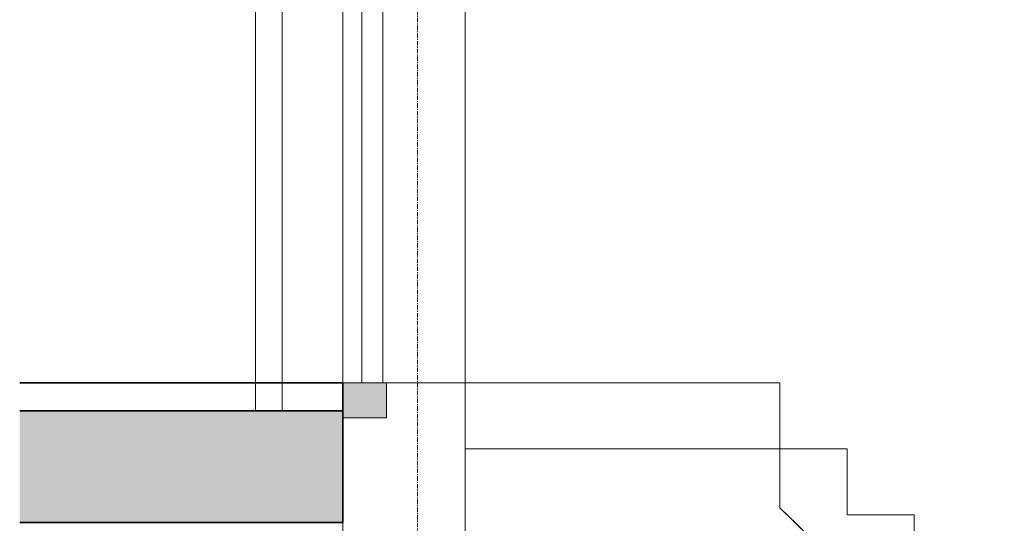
# Model space of a CAD drawing. Header units: millimetres. Extents: x 61846 to 198573, y 13020 to 52988.
# Tile 62 of 150: x 130942 to 133758, y 16988 to 18428. Entities that reach past the tile are written whole.
import ezdxf

# ---------------------------------------------------------------- set-up
doc = ezdxf.new("R2010")
doc.units = ezdxf.units.MM
doc.linetypes.add('Grid Line', pattern=[22.225, 12.7, -3.175, 3.175, -3.175])
for name, color, linetype, lineweight in [('A-DOOR', 31, 'Continuous', 18), ('A-FLOR', 192, 'Continuous', 50), ('A-GENM', 13, 'Continuous', 18), ('A-WALL', 113, 'Continuous', 25), ('I-WALL', 2, 'Continuous', 25), ('P-PIPE', 3, 'Continuous', 18), ('S-GRID', 1, 'Continuous', 18), ('S-STRS', 31, 'Continuous', 18)]:
    doc.layers.add(name, color=color, linetype=linetype, lineweight=lineweight)

# ---------------------------------------------------------------- blocks, each defined once
blk = doc.blocks.new('Pipe Types_NLRS_65_PI_UN_Staal - sprinkler_DNL_4335357 - Pipe Types_NLRS_65_PI_UN_Staal - sprinkler_DNL_4335357-455560-GZ lierenkamer 1')
at = {"layer": 'P-PIPE', "color": 7, "lineweight": 9}
for p, q in [((67106.95, 19748), (67106.95, 17310)), ((67106.95, 19748), (67183.05, 19748)), ((67183.05, 17310), (67183.05, 19748))]:
    blk.add_line(p, q, dxfattribs=at)
blk = doc.blocks.new('TadP_A_INS_INSTALLATIES_rvt-3-GZ lierenkamer 1')
at = {"layer": 'P-PIPE', "lineweight": 9}
blk.add_blockref('Pipe Types_NLRS_65_PI_UN_Staal - sprinkler_DNL_4335357 - Pipe Types_NLRS_65_PI_UN_Staal - sprinkler_DNL_4335357-455560-GZ lierenkamer 1', (0, 0), dxfattribs=at)
blk = doc.blocks.new('Floor_28_PBT_FL_druklaag_d_80 __400__C30_37_2852328 - Floor_28_PBT_FL_druklaag_d_80 __400__C30_37_2852328-312722-GZ lierenkamer 1')
at = {"layer": 'A-FLOR', "color": 90, "lineweight": 35}
for p, q in [((66432.2, 17390), (66453.3, 17390)), ((67356.3, 17390), (66432.2, 17390)), ((66453.3, 17390), (66432.2, 17390)), ((66453.3, 17390), (66432.2, 17390)), ((66432.2, 17390), (67356.3, 17390)), ((67356.3, 17390), (66432.2, 17390)), ((67107.2, 17390), (66432.2, 17390)), ((66432.2, 17390), (67107.2, 17390)), ((66432.2, 17390), (67107.2, 17390)), ((67107.2, 17390), (66432.2, 17390)), ((66432.2, 17390), (67147, 17390)), ((67107.2, 17390), (66432.2, 17390)), ((67147, 17390), (66432.2, 17390)), ((66432.2, 17390), (67356.3, 17390)), ((67107.2, 17390), (66432.2, 17390)), ((67356.3, 17390), (66453.3, 17390)), ((67178, 17390), (67356.3, 17390)), ((67356.3, 17390), (67178, 17390)), ((67356.3, 17390), (67182.8, 17390)), ((67182.8, 17390), (67356.3, 17390)), ((67182.8, 17390), (67356.3, 17390)), ((67356.3, 17390), (67182.8, 17390)), ((67356.3, 17390), (67182.8, 17390)), ((67356.3, 17390), (67182.8, 17390)), ((67356.3, 17310), (67356.3, 17390)), ((66432.2, 17310), (67356.3, 17310))]:
    blk.add_line(p, q, dxfattribs=at)
blk = doc.blocks.new('Floor_28_PBT_FL_druklaag_d_80 __400__C30_37_2852328 - Floor_28_PBT_FL_druklaag_d_80 __400__C30_37_2852328-312726-GZ lierenkamer 1')
blk.add_blockref('Floor_28_PBT_FL_druklaag_d_80 __400__C30_37_2852328 - Floor_28_PBT_FL_druklaag_d_80 __400__C30_37_2852328-312722-GZ lierenkamer 1', (0, 0))
blk = doc.blocks.new('Floor_28_PBT_FL_kanaalplaat_d_320_2852493 - Floor_28_PBT_FL_kanaalplaat_d_320_2852493-312729-GZ lierenkamer 1')
at = {"layer": 'A-FLOR', "lineweight": 35}
blk.add_hatch(color=215, dxfattribs=at).paths.add_polyline_path([(66953.2, 16990), (67356.3, 16990), (67356.3, 17310), (66432.2, 17310), (66432.2, 16990), (66866.4, 16990)])
at = {"layer": 'A-FLOR', "color": 90, "lineweight": 35}
for p, q in [((67356.3, 17310), (66432.2, 17310)), ((67356.3, 16990), (67356.3, 17310)), ((66432.2, 16990), (67356.3, 16990))]:
    blk.add_line(p, q, dxfattribs=at)
blk = doc.blocks.new('Floor_28_PBT_FL_kanaalplaat_d_320_2852493 - Floor_28_PBT_FL_kanaalplaat_d_320_2852493-312733-GZ lierenkamer 1')
blk.add_blockref('Floor_28_PBT_FL_kanaalplaat_d_320_2852493 - Floor_28_PBT_FL_kanaalplaat_d_320_2852493-312729-GZ lierenkamer 1', (0, 0))
blk = doc.blocks.new('TadP_A_CON_CONSTRUCTIE_rvt-3-GZ lierenkamer 1')
at = {"layer": 'I-WALL', "color": 10, "lineweight": 18}
for p, q in [((67706.3, 19810), (67706.3, 17390)), ((66432.2, 17390), (67107.2, 17390)), ((67182.8, 17390), (67356.3, 17390)), ((67706.3, 17390), (67356.3, 17390)), ((67356.3, 17390), (67356.3, 15579.3)), ((67706.3, 15579.3), (67706.3, 17390))]:
    blk.add_line(p, q, dxfattribs=at)
at = {"layer": 'A-FLOR', "color": 10, "lineweight": 18}
for name in ['Floor_28_PBT_FL_druklaag_d_80 __400__C30_37_2852328 - Floor_28_PBT_FL_druklaag_d_80 __400__C30_37_2852328-312726-GZ lierenkamer 1', 'Floor_28_PBT_FL_kanaalplaat_d_320_2852493 - Floor_28_PBT_FL_kanaalplaat_d_320_2852493-312733-GZ lierenkamer 1']:
    blk.add_blockref(name, (0, 0), dxfattribs=at)
blk = doc.blocks.new('22_NOAHH_Wand_Wand-x 2553122 - 22_NOAHH_Wand_Wand-x 2553122-147968-GZ lierenkamer 1')
at = {"layer": 'A-WALL', "lineweight": 13}
blk.add_hatch(color=9, dxfattribs=at).paths.add_polyline_path([(67356.3, 17289.4), (67481.3, 17289.4), (67481.3, 17390), (67356.3, 17390), (67356.3, 17333)])
at = {"layer": 'A-WALL', "color": 130, "lineweight": 13}
for p, q in [((67481.3, 17390), (67356.3, 17390)), ((67356.3, 17390), (67356.3, 17289.4)), ((67481.3, 17289.4), (67481.3, 17390)), ((67356.3, 17289.4), (67481.3, 17289.4))]:
    blk.add_line(p, q, dxfattribs=at)
blk = doc.blocks.new('32_NOAHH_Deur_4_002 - 32_NOAHH_Deur_4_002-147982-GZ lierenkamer 1')
at = {"layer": 'A-DOOR', "color": 7, "lineweight": 9}
for p, q in [((67356.256101, 19735), (67356.256101, 19800)), ((67470.256101, 19800), (67356.256101, 19800)), ((67470.256101, 19800), (67356.256101, 19800)), ((67356.256101, 19800), (67470.256101, 19800)), ((67470.256101, 19800), (67470.256101, 19710)), ((67470.256101, 19710), (67470.256101, 19800)), ((67470.256101, 19710), (67470.256101, 19800)), ((67356.256101, 19735), (67356.256101, 19790.018011)), ((67356.256101, 19735), (67356.256101, 19790.018011)), ((67356.256101, 19735), (67356.256101, 19710)), ((67356.256101, 19735), (67410.256101, 19735)), ((67356.256101, 19735), (67410.256101, 19735)), ((67410.256101, 19735), (67356.256101, 19735)), ((67356.256101, 19735), (67356.256101, 19710)), ((67356.256101, 19735), (67356.256101, 17390)), ((67356.256101, 19735), (67356.256101, 17390)), ((67356.256101, 17390), (67356.256101, 19735)), ((67356.256101, 19735), (67410.256101, 19735)), ((67410.256101, 19735), (67356.256101, 19735)), ((67410.256101, 19735), (67356.256101, 19735)), ((67356.256101, 19710), (67410.256101, 19710)), ((67356.256101, 19710), (67356.256101, 17390)), ((67410.256101, 19710), (67356.256101, 19710)), ((67356.256101, 17390), (67356.256101, 19710)), ((67410.256101, 19710), (67356.256101, 19710)), ((67356.256101, 19710), (67410.256101, 19710)), ((67410.256101, 19710), (67410.256101, 19735)), ((67410.256101, 19735), (67410.256101, 19710)), ((67410.256101, 19735), (67410.256101, 19710)), ((67410.256101, 19735), (67410.256101, 19710)), ((67410.256101, 19710), (67410.256101, 19735)), ((67410.256101, 17390), (67410.256101, 19735)), ((67470.256101, 19710), (67410.256101, 19710)), ((67410.256101, 19710), (67410.256101, 17390)), ((67410.256101, 19710), (67470.256101, 19710)), ((67410.256101, 17390), (67410.256101, 19710)), ((67470.256101, 19710), (67410.256101, 19710)), ((67410.256101, 19710), (67470.256101, 19710)), ((67410.256101, 19710), (67470.256101, 19710)), ((67470.256101, 17390), (67470.256101, 19710)), ((67470.256101, 19710), (67470.256101, 17390)), ((67356.256101, 17390), (67410.256101, 17390))]:
    blk.add_line(p, q, dxfattribs=at)
blk = doc.blocks.new('32_NOAHH_Deur_4_002 - 32_NOAHH_Deur_4_002-147986-GZ lierenkamer 1')
blk.add_blockref('32_NOAHH_Deur_4_002 - 32_NOAHH_Deur_4_002-147982-GZ lierenkamer 1', (0, 0))
blk = doc.blocks.new('_NOAHH_Trap - segment_Trapsegment-x 2608736 - _NOAHH_Trap - segment_Trapsegment-x-150784-GZ lierenkamer 1')
at = {"layer": 'S-STRS', "color": 7, "lineweight": 9}
for p, q in [((68606.3, 17032.6), (68606.3, 17201)), ((68606.3, 17201), (68798.3, 17201)), ((68606.3, 17201), (68606.3, 17032.6)), ((68606.3, 17201), (68606.3, 17032.6)), ((68798.3, 17201), (68606.3, 17201)), ((68798.3, 17201), (68606.3, 17201)), ((68798.3, 17201), (68798.3, 17012)), ((68798.3, 17012), (68798.3, 17201)), ((68798.3, 17012), (68798.3, 17201)), ((68654.3, 16985.4), (68606.3, 17032.6)), ((68606.3, 17032.6), (68654.3, 16985.4)), ((68606.3, 17032.6), (68689.2, 16951)), ((68798.3, 17012), (68990.3, 17012)), ((68990.3, 17012), (68798.3, 17012)), ((68990.3, 17012), (68798.3, 17012)), ((68990.3, 17012), (68990.3, 16823)), ((68990.3, 16823), (68990.3, 17012)), ((68990.3, 16823), (68990.3, 17012)), ((68702.3, 16938.1), (68654.3, 16985.4)), ((68702.3, 16938.1), (68654.3, 16985.4)), ((68654.3, 16985.4), (68702.3, 16938.1)), ((68654.3, 16985.4), (68702.3, 16938.1)), ((68702.3, 16938.1), (68689.2, 16951)), ((68689.2, 16951), (68702.3, 16938.1)), ((68689.2, 16951), (68702.3, 16938.1)), ((68750.3, 16890.9), (68702.3, 16938.1)), ((68702.3, 16938.1), (68750.3, 16890.9)), ((68750.3, 16890.9), (68702.3, 16938.1)), ((68702.3, 16938.1), (68715.3, 16925.3)), ((68702.3, 16938.1), (68715.3, 16925.3)), ((68715.3, 16925.3), (68702.3, 16938.1)), ((68702.3, 16938.1), (68750.3, 16890.9)), ((68715.3, 16925.3), (68785.2, 16856.5)), ((68798.3, 16843.6), (68750.3, 16890.9)), ((68798.3, 16843.6), (68750.3, 16890.9)), ((68750.3, 16890.9), (68798.3, 16843.6)), ((68750.3, 16890.9), (68798.3, 16843.6)), ((68785.2, 16856.5), (68798.3, 16843.6)), ((68785.2, 16856.5), (68798.3, 16843.6)), ((68798.3, 16843.6), (68785.2, 16856.5)), ((68846.3, 16796.4), (68798.3, 16843.6)), ((68798.3, 16843.6), (68846.3, 16796.4)), ((68846.3, 16796.4), (68798.3, 16843.6)), ((68798.3, 16843.6), (68811.3, 16830.8)), ((68798.3, 16843.6), (68811.3, 16830.8)), ((68811.3, 16830.8), (68798.3, 16843.6)), ((68798.3, 16843.6), (68846.3, 16796.4)), ((68811.3, 16830.8), (68881.2, 16762)), ((68990.3, 16823), (69182.3, 16823)), ((69182.3, 16823), (68990.3, 16823)), ((69182.3, 16823), (68990.3, 16823)), ((69182.3, 16823), (69182.3, 16634)), ((69182.3, 16634), (69182.3, 16823)), ((69182.3, 16634), (69182.3, 16823)), ((68894.3, 16749.1), (68846.3, 16796.4)), ((68894.3, 16749.1), (68846.3, 16796.4)), ((68846.3, 16796.4), (68894.3, 16749.1)), ((68846.3, 16796.4), (68894.3, 16749.1)), ((68881.2, 16762), (68894.3, 16749.1)), ((68881.2, 16762), (68894.3, 16749.1)), ((68894.3, 16749.1), (68881.2, 16762)), ((68942.3, 16701.9), (68894.3, 16749.1)), ((68894.3, 16749.1), (68942.3, 16701.9)), ((68942.3, 16701.9), (68894.3, 16749.1)), ((68894.3, 16749.1), (68907.3, 16736.3)), ((68894.3, 16749.1), (68907.3, 16736.3)), ((68894.3, 16749.1), (68942.3, 16701.9)), ((68907.3, 16736.3), (68894.3, 16749.1)), ((68907.3, 16736.3), (68977.2, 16667.5)), ((68990.3, 16654.6), (68942.3, 16701.9)), ((68990.3, 16654.6), (68942.3, 16701.9)), ((68942.3, 16701.9), (68990.3, 16654.6)), ((68942.3, 16701.9), (68990.3, 16654.6)), ((68977.2, 16667.5), (68990.3, 16654.6)), ((68977.2, 16667.5), (68990.3, 16654.6)), ((68990.3, 16654.6), (68977.2, 16667.5)), ((69038.3, 16607.4), (68990.3, 16654.6)), ((68990.3, 16654.6), (69038.3, 16607.4)), ((69038.3, 16607.4), (68990.3, 16654.6)), ((68990.3, 16654.6), (69003.3, 16641.8)), ((68990.3, 16654.6), (69003.3, 16641.8)), ((68990.3, 16654.6), (69038.3, 16607.4)), ((69003.3, 16641.8), (68990.3, 16654.6)), ((69003.3, 16641.8), (69073.2, 16573)), ((69182.3, 16634), (69374.3, 16634)), ((69374.3, 16634), (69182.3, 16634)), ((69374.3, 16634), (69182.3, 16634)), ((69374.3, 16365), (69374.3, 16634)), ((69374.3, 16345), (69374.3, 16634)), ((69374.3, 16634), (69374.3, 16365)), ((69086.3, 16560.1), (69038.3, 16607.4)), ((69086.3, 16560.1), (69038.3, 16607.4)), ((69038.3, 16607.4), (69086.3, 16560.1)), ((69038.3, 16607.4), (69086.3, 16560.1)), ((69073.2, 16573), (69086.3, 16560.1)), ((69073.2, 16573), (69086.3, 16560.1)), ((69086.3, 16560.1), (69073.2, 16573)), ((69134.3, 16512.9), (69086.3, 16560.1)), ((69086.3, 16560.1), (69134.3, 16512.9)), ((69134.3, 16512.9), (69086.3, 16560.1)), ((69086.3, 16560.1), (69099.3, 16547.3)), ((69086.3, 16560.1), (69099.3, 16547.3)), ((69086.3, 16560.1), (69134.3, 16512.9)), ((69099.3, 16547.3), (69086.3, 16560.1)), ((69099.3, 16547.3), (69169.2, 16478.5)), ((69182.3, 16465.6), (69134.3, 16512.9)), ((69182.3, 16465.6), (69134.3, 16512.9)), ((69134.3, 16512.9), (69182.3, 16465.6)), ((69134.3, 16512.9), (69182.3, 16465.6)), ((69169.2, 16478.5), (69182.3, 16465.6)), ((69169.2, 16478.5), (69182.3, 16465.6)), ((69182.3, 16465.6), (69169.2, 16478.5)), ((69230.3, 16418.4), (69182.3, 16465.6)), ((69182.3, 16465.6), (69230.3, 16418.4)), ((69230.3, 16418.4), (69182.3, 16465.6)), ((69182.3, 16465.6), (69195.3, 16452.8)), ((69182.3, 16465.6), (69195.3, 16452.8)), ((69182.3, 16465.6), (69230.3, 16418.4)), ((69195.3, 16452.8), (69182.3, 16465.6)), ((69195.3, 16452.8), (69265.2, 16384)), ((69278.3, 16371.1), (69230.3, 16418.4)), ((69278.3, 16371.1), (69230.3, 16418.4)), ((69230.3, 16418.4), (69278.3, 16371.1)), ((69230.3, 16418.4), (69278.3, 16371.1)), ((69265.2, 16384), (69278.3, 16371.1)), ((69265.2, 16384), (69278.3, 16371.1)), ((69278.3, 16371.1), (69265.2, 16384)), ((69284.5, 16365), (69278.3, 16371.1)), ((69278.3, 16371.1), (69284.5, 16365)), ((69278.3, 16371.1), (69291.3, 16358.3)), ((69284.5, 16365), (69278.3, 16371.1)), ((69278.3, 16371.1), (69284.5, 16365)), ((69278.3, 16371.1), (69284.5, 16365)), ((69284.5, 16365), (69278.3, 16371.1)), ((69291.3, 16358.3), (69304.8, 16345)), ((69304.8, 16345), (69374.3, 16345))]:
    blk.add_line(p, q, dxfattribs=at)
blk = doc.blocks.new('_NOAHH_Trap - segment_Trapsegment-x 2608736 - _NOAHH_Trap - segment_Trapsegment-x 2608736-150788-GZ lierenkamer 1')
blk.add_blockref('_NOAHH_Trap - segment_Trapsegment-x 2608736 - _NOAHH_Trap - segment_Trapsegment-x-150784-GZ lierenkamer 1', (0, 0))
blk = doc.blocks.new('43_NOAHH_Vloerafwerking_Vloerafwerking-x 2609085 - 43_NOAHH_Vloerafwerking_Vloerafwerking-x 2609085-150812-GZ lierenkamer 1')
at = {"layer": 'A-GENM', "color": 7, "lineweight": 9}
for p, q in [((68606.256101, 17390), (67706.256101, 17390)), ((67706.256101, 17390), (67706.256101, 17201)), ((68606.256101, 17201), (68606.256101, 17390)), ((67706.256101, 17201), (68606.256101, 17201))]:
    blk.add_line(p, q, dxfattribs=at)
blk = doc.blocks.new('TadP_A_BWK_BOUWKUNDE_rvt-3-GZ lierenkamer 1')
at = {"layer": 'A-DOOR', "color": 250, "lineweight": 25}
blk.add_blockref('32_NOAHH_Deur_4_002 - 32_NOAHH_Deur_4_002-147986-GZ lierenkamer 1', (0, 0), dxfattribs=at)
at = {"layer": 'A-GENM', "color": 250, "lineweight": 25}
blk.add_blockref('43_NOAHH_Vloerafwerking_Vloerafwerking-x 2609085 - 43_NOAHH_Vloerafwerking_Vloerafwerking-x 2609085-150812-GZ lierenkamer 1', (0, 0), dxfattribs=at)
at = {"layer": 'A-WALL', "color": 250, "lineweight": 25}
blk.add_blockref('22_NOAHH_Wand_Wand-x 2553122 - 22_NOAHH_Wand_Wand-x 2553122-147968-GZ lierenkamer 1', (0, 0), dxfattribs=at)
at = {"layer": 'S-STRS', "color": 250, "lineweight": 25}
blk.add_blockref('_NOAHH_Trap - segment_Trapsegment-x 2608736 - _NOAHH_Trap - segment_Trapsegment-x 2608736-150788-GZ lierenkamer 1', (0, 0), dxfattribs=at)

msp = doc.modelspace()

# ---------------------------------------------------------------- linework, layer by layer
at = {"layer": 'S-GRID', "linetype": 'Grid Line'}
msp.add_line((132080, 13020.4), (132080, 29225.3), dxfattribs=at)

# ---------------------------------------------------------------- block references
at = {"color": 210, "lineweight": 5}
for name in ['TadP_A_BWK_BOUWKUNDE_rvt-3-GZ lierenkamer 1', 'TadP_A_CON_CONSTRUCTIE_rvt-3-GZ lierenkamer 1', 'TadP_A_INS_INSTALLATIES_rvt-3-GZ lierenkamer 1']:
    msp.add_blockref(name, (64510, 0), dxfattribs=at)

doc.saveas('drawing.dxf')
